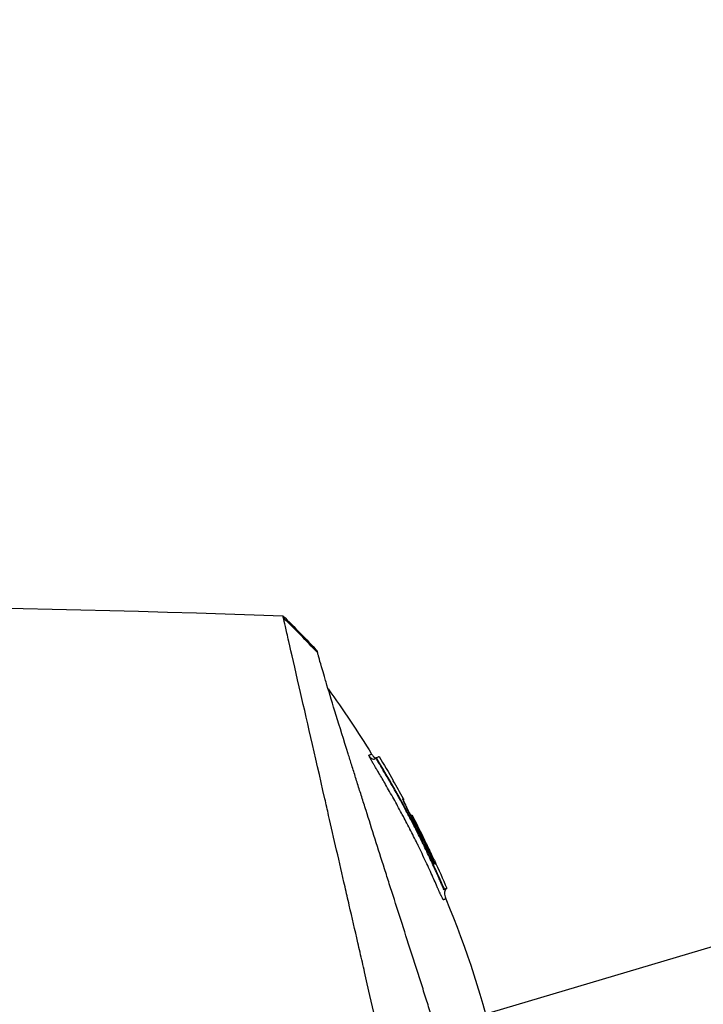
# Model space of a CAD drawing. Header units: millimetres. Extents: x 0 to 4378, y 0 to 2397.
# Tile 230 of 256: x 1623 to 1678, y 1768 to 1846. Entities that reach past the tile are written whole.
import ezdxf

# ---------------------------------------------------------------- set-up
doc = ezdxf.new("R2010")
doc.units = ezdxf.units.MM
doc.header["$LTSCALE"] = 0.2
doc.styles.add('Rainbow-4.0 Style', font='malgunsl.ttf')
doc.styles.add('Rainbow-5.0 Style', font='malgunsl.ttf')
doc.dimstyles.new('Rainbow-4.0 Style', dxfattribs={"dimtxt": 3.5, "dimasz": 2.5, "dimexe": 1, "dimexo": 1, "dimgap": 1, "dimtad": 1, "dimdsep": 46, "dimtxsty": 'Rainbow-4.0 Style', "dimcen": 0, "dimclrd": 251, "dimclre": 251, "dimclrt": 7, "dimazin": 3, "dimtp": 0.1, "dimtm": 0.1, "dimtfac": 0.61, "dimtmove": 0, "dimatfit": 3, "dimfxl": 1, "dimlwd": -1, "dimlwe": -1, "dimarcsym": 1})
doc.dimstyles.new('Rainbow-5.0 Style', dxfattribs={"dimtxt": 4.5, "dimasz": 2.5, "dimexe": 1, "dimexo": 1, "dimgap": 1, "dimtad": 1, "dimdsep": 46, "dimtxsty": 'Rainbow-5.0 Style', "dimcen": 0, "dimclrd": 251, "dimclre": 251, "dimclrt": 7, "dimazin": 3, "dimtp": 0.1, "dimtm": 0.1, "dimtfac": 0.61, "dimtmove": 0, "dimatfit": 3, "dimfxl": 1, "dimlwd": -1, "dimlwe": -1, "dimarcsym": 1})

# ---------------------------------------------------------------- blocks, each defined once
blk = doc.blocks.new('A$Ce9bf501b')
for p, q in [((34.874, 1295.923), (34.874, 1295.923)), ((39.542, 1287.611), (39.509, 1287.577)), ((39.679, 1287.343), (39.653, 1287.316)), ((44.222, 1279.16), (44.159, 1279.135)), ((44.79, 1277.393), (44.818, 1277.421)), ((44.908, 1277.106), (44.956, 1277.154)), ((45.133, 1277.225), (45.085, 1277.177))]:
    blk.add_line(p, q)
for centre, radius, start, end in [((-30.499, 1244.897), 82.251, 28.65418, 29.79857), ((-29.836, 1245.252), 81.499, 25.8226, 27.58961)]:
    blk.add_arc(centre, radius, start, end)
for centre, major_axis, ratio, start_param, end_param in [((15.153, 1260.276), (-32.061, 52.728), 0.606634, 5.046093, 5.111834), ((-25.386, 1259.206), (66.266, 26.567), 0.000011, 0.000001, 0.010494), ((-27.095, 1256.75), (68.777, 27.59), 0.000012, 0.010242, 0.035277), ((42.269, 1282.935), (-0.0464, 0.0886), 0.999416, 4.712389, 6.054856), ((42.355, 1282.944), (-0.128, 0.063), 0.594731, 5.762809, 5.790684), ((-27.844, 1254.874), (70.243, 28.124), 0.000013, 0.010001, 0.034556), ((-29.17, 1245.468), (-33.667, 73.33), 1, 4.712389, 4.762315), ((-29.467, 1245.386), (37.396, -71.919), 1, 1.521054, 1.570796), ((44.837, 1277.429), (-0.119, 0.275), 0.068449, 1.568978, 3.139771)]:
    blk.add_ellipse(centre, major_axis=major_axis, ratio=ratio, start_param=start_param, end_param=end_param)
for points in [[(-41.272, 1299.773), (-16.809, 1300.018), (7.666, 1299.715), (32.116, 1298.863)], [(32.116, 1298.863), (33.043, 1297.953), (33.951, 1297.022), (34.837, 1296.073)], [(35.702, 1293.055), (36.916, 1291.376), (38.071, 1289.651), (39.158, 1287.888)], [(39.455, 1287.527), (39.261, 1287.38), (39.119, 1287.512), (38.978, 1287.701)], [(39.457, 1287.528), (39.456, 1287.528), (39.455, 1287.527), (39.455, 1287.527)], [(39.501, 1287.569), (39.504, 1287.572), (39.506, 1287.574), (39.508, 1287.577)], [(39.508, 1287.577), (39.508, 1287.577), (39.508, 1287.577), (39.508, 1287.577)], [(39.51, 1287.568), (39.51, 1287.568), (39.51, 1287.568), (39.51, 1287.568)], [(39.51, 1287.568), (39.51, 1287.568), (39.51, 1287.568), (39.51, 1287.568)], [(39.747, 1287.693), (40.133, 1287.058), (40.511, 1286.418), (40.88, 1285.774)], [(40.88, 1285.774), (40.884, 1285.767), (40.887, 1285.759), (40.889, 1285.751)], [(41.639, 1284.323), (41.647, 1284.309), (41.65, 1284.292), (41.65, 1284.275)], [(42.257, 1283.034), (42.258, 1283.035), (42.259, 1283.035), (42.259, 1283.035)], [(42.452, 1282.782), (42.45, 1282.781), (42.422, 1282.766), (42.389, 1282.75)], [(44.141, 1279.457), (44.483, 1278.718), (44.814, 1277.974), (45.133, 1277.225)], [(44.159, 1279.135), (44.159, 1279.136), (44.158, 1279.138), (44.158, 1279.139)], [(45.133, 1277.225), (45.133, 1277.225), (45.074, 1277.201), (44.956, 1277.154)], [(45.053, 1276.384), (45.053, 1276.384), (45.053, 1276.384), (45.053, 1276.384)]]:
    blk.add_open_spline(points, degree=3)
for points, knots in [([(-41.272, 1299.773), (-41.272, 1299.773), (-41.208, 1299.708), (-40.955, 1299.455), (-40.765, 1299.266), (-40.02, 1298.52), (-39.291, 1297.792), (-38.108, 1296.608), (-37.83, 1296.33), (-37.205, 1295.706), (-36.854, 1295.354), (-35.505, 1294.006), (-34.409, 1292.909), (-32.912, 1291.412), (-32.592, 1291.093), (-31.518, 1290.019), (-30.742, 1289.242), (-29.081, 1287.582), (-28.193, 1286.694), (-26.812, 1285.313), (-26.334, 1284.835), (-25.351, 1283.852), (-24.844, 1283.345), (-23.802, 1282.303), (-23.266, 1281.766), (-21.573, 1280.074), (-20.398, 1278.899), (-18.588, 1277.089), (-17.963, 1276.464), (-16.677, 1275.178), (-16.017, 1274.518), (-14.663, 1273.164), (-13.968, 1272.469), (-12.915, 1271.416), (-12.558, 1271.059), (-11.455, 1269.956), (-10.706, 1269.207), (-8.325, 1266.827), (-6.684, 1265.184), (-4.635, 1263.137), (-4.233, 1262.735), (-3.294, 1261.796), (-2.757, 1261.258), (-1.865, 1260.366), (-1.538, 1260.04), (-1.104, 1259.606), (-1.041, 1259.543), (-0.903, 1259.404), (-0.831, 1259.332), (-0.506, 1259.007), (-0.311, 1258.812), (0.042, 1258.459), (0.138, 1258.363), (0.424, 1258.077), (0.57, 1257.931), (0.88, 1257.622), (1.032, 1257.47), (1.285, 1257.217), (1.385, 1257.116), (1.575, 1256.926), (1.657, 1256.845), (1.854, 1256.648), (1.96, 1256.541), (2.158, 1256.343), (2.248, 1256.253), (3.605, 1254.898), (4.869, 1253.633), (6.936, 1251.565), (7.741, 1250.76), (9.311, 1249.191), (10.077, 1248.425), (11.207, 1247.294), (11.575, 1246.927), (12.675, 1245.826), (13.407, 1245.095), (16.868, 1241.634), (19.539, 1238.963), (22.236, 1236.266), (22.373, 1236.129), (22.646, 1235.856), (22.782, 1235.72), (23.052, 1235.45), (23.187, 1235.315), (23.428, 1235.074), (23.535, 1234.967), (24.187, 1234.316), (24.728, 1233.774), (25.412, 1233.09), (25.563, 1232.939), (25.843, 1232.659), (25.973, 1232.529), (26.233, 1232.269), (26.363, 1232.139), (26.658, 1231.844), (26.823, 1231.68), (27.143, 1231.36), (27.298, 1231.205), (27.626, 1230.876), (27.798, 1230.704), (28.049, 1230.453), (28.127, 1230.375), (28.317, 1230.185), (28.429, 1230.073), (28.67, 1229.832), (28.8, 1229.702), (29.115, 1229.387), (29.3, 1229.202), (29.68, 1228.822), (29.874, 1228.628), (30.458, 1228.044), (30.843, 1227.659), (31.312, 1227.191), (31.4, 1227.102), (31.629, 1226.874), (31.767, 1226.735), (32.053, 1226.449), (32.199, 1226.303), (32.5, 1226.003), (32.654, 1225.848), (32.959, 1225.543), (33.11, 1225.393), (33.402, 1225.1), (33.544, 1224.958), (33.961, 1224.542), (34.231, 1224.272), (34.745, 1223.758), (34.989, 1223.513), (35.453, 1223.049), (35.673, 1222.829), (36.289, 1222.213), (36.674, 1221.829), (37.36, 1221.143), (37.666, 1220.836), (38.21, 1220.292), (38.451, 1220.051), (38.878, 1219.625), (39.066, 1219.436), (39.322, 1219.181), (39.397, 1219.105), (39.609, 1218.894), (39.739, 1218.764), (40.075, 1218.427), (40.265, 1218.238), (40.675, 1217.828), (40.862, 1217.641), (41.05, 1217.453), (41.097, 1217.406), (41.143, 1217.359), (41.155, 1217.348), (41.17, 1217.332), (41.174, 1217.329), (41.174, 1217.329)], [-21.000836, -21.000836, -21.000836, -21.000836, -20.328863, -20.328863, -19.655828, -19.655828, -18.308332, -18.308332, -17.924512, -17.924512, -17.485993, -17.485993, -16.316696, -16.316696, -16.006668, -16.006668, -15.296307, -15.296307, -14.534305, -14.534305, -14.139555, -14.139555, -13.730091, -13.730091, -13.30546, -13.30546, -12.401825, -12.401825, -11.929878, -11.929878, -11.437802, -11.437802, -10.9252, -10.9252, -10.663362, -10.663362, -10.117833, -10.117833, -8.934625, -8.934625, -8.645977, -8.645977, -8.260408, -8.260408, -8.006475, -8.006475, -7.961161, -7.961161, -7.91407, -7.91407, -7.778509, -7.778509, -7.724161, -7.724161, -7.666804, -7.666804, -7.602838, -7.602838, -7.565627, -7.565627, -7.532521, -7.532521, -7.488032, -7.488032, -7.450837, -7.450837, -6.924212, -6.924212, -6.587553, -6.587553, -6.265466, -6.265466, -6.109966, -6.109966, -5.79866, -5.79866, -4.627003, -4.627003, -4.564096, -4.564096, -4.501625, -4.501625, -4.439084, -4.439084, -4.389917, -4.389917, -4.135415, -4.135415, -4.06302, -4.06302, -4.00074, -4.00074, -3.938004, -3.938004, -3.858125, -3.858125, -3.782258, -3.782258, -3.697501, -3.697501, -3.658476, -3.658476, -3.601749, -3.601749, -3.53559, -3.53559, -3.439968, -3.439968, -3.337887, -3.337887, -3.131131, -3.131131, -3.082568, -3.082568, -3.005474, -3.005474, -2.922888, -2.922888, -2.834293, -2.834293, -2.74619, -2.74619, -2.661641, -2.661641, -2.496608, -2.496608, -2.34096, -2.34096, -2.194458, -2.194458, -1.921626, -1.921626, -1.681164, -1.681164, -1.470918, -1.470918, -1.287493, -1.287493, -1.207074, -1.207074, -1.056347, -1.056347, -0.792008, -0.792008, -0.395398, -0.395398, -0.197631, -0.197631, -0.099394, -0.099394, 0, 0, 0, 0]), ([(32.153, 1298.7), (32.153, 1298.703), (32.152, 1298.706), (32.15, 1298.714), (32.149, 1298.717), (32.147, 1298.726), (32.146, 1298.733), (32.142, 1298.75), (32.139, 1298.762), (32.132, 1298.792), (32.128, 1298.81), (32.119, 1298.85), (32.116, 1298.863), (32.116, 1298.863)], [0.000006, 0.000006, 0.000006, 0.000006, 0.0077656, 0.0077656, 0.0144608, 0.0144608, 0.0278513, 0.0278513, 0.0546324, 0.0546324, 0.1081958, 0.1081958, 0.2108493, 0.2108493, 0.2108493, 0.2108493]), ([(45.279, 1241.412), (45.158, 1241.946), (45.043, 1242.463), (44.785, 1243.597), (44.644, 1244.196), (44.369, 1245.379), (44.085, 1246.691), (43.461, 1249.352), (43.301, 1250.012), (43.101, 1250.901), (43.048, 1251.141), (42.939, 1251.626), (42.879, 1251.891), (42.736, 1252.518), (42.647, 1252.898), (42.532, 1253.4), (42.503, 1253.529), (42.365, 1254.131), (42.253, 1254.624), (41.958, 1255.913), (41.772, 1256.719), (40.768, 1261.1), (39.737, 1265.546), (38.542, 1270.837), (38.484, 1271.094), (38.363, 1271.624), (38.302, 1271.888), (38.184, 1272.401), (38.125, 1272.654), (37.834, 1273.911), (37.606, 1274.902), (37.269, 1276.374), (37.157, 1276.863), (36.594, 1279.315), (36.158, 1281.214), (35.644, 1283.462), (35.544, 1283.899), (34.642, 1287.845), (33.95, 1290.858), (33.07, 1294.701), (32.79, 1295.914), (32.474, 1297.305), (32.388, 1297.693), (32.245, 1298.317), (32.187, 1298.555), (32.153, 1298.7)], [0, 0, 0, 0, 0.224226, 0.224226, 0.438481, 0.438481, 0.643813, 0.643813, 0.718212, 0.718212, 0.74576, 0.74576, 0.776284, 0.776284, 0.820204, 0.820204, 0.834927, 0.834927, 0.896521, 0.896521, 0.995652, 0.995652, 1.428405, 1.428405, 1.450296, 1.450296, 1.471663, 1.471663, 1.492327, 1.492327, 1.574835, 1.574835, 1.616316, 1.616316, 1.784634, 1.784634, 1.826029, 1.826029, 2.164003, 2.164003, 2.373598, 2.373598, 2.479923, 2.479923, 2.586935, 2.586935, 2.586935, 2.586935]), ([(-41.463, 1297.983), (-41.463, 1297.983), (-41.463, 1297.983), (-40.702, 1297.222), (-40.259, 1296.779), (-39.525, 1296.045), (-39.352, 1295.872), (-37.708, 1294.228), (-35.653, 1292.173), (-32.572, 1289.092), (-31.861, 1288.381), (-29.383, 1285.903), (-27.504, 1284.024), (-24.501, 1281.021), (-23.423, 1279.943), (-21.16, 1277.68), (-19.969, 1276.489), (-17.452, 1273.972), (-16.121, 1272.641), (-13.316, 1269.836), (-11.838, 1268.358), (-9.577, 1266.097), (-8.801, 1265.322), (-6.721, 1263.241), (-5.411, 1261.932), (-3.783, 1260.303), (-3.457, 1259.978), (-2.924, 1259.444), (-2.726, 1259.247), (-2.315, 1258.836), (-2.157, 1258.678), (-1.816, 1258.336), (-1.636, 1258.156), (-1.299, 1257.82), (-1.143, 1257.664), (-0.705, 1257.226), (-0.424, 1256.945), (-0.065, 1256.585), (0.014, 1256.507), (0.184, 1256.336), (0.274, 1256.247), (0.584, 1255.937), (0.738, 1255.783), (1.337, 1255.184), (1.745, 1254.776), (3.801, 1252.72), (5.458, 1251.063), (7.862, 1248.659), (8.622, 1247.899), (10.836, 1245.684), (12.284, 1244.237), (15.025, 1241.496), (16.324, 1240.197), (18.192, 1238.329), (18.775, 1237.746), (20.485, 1236.036), (21.6, 1234.921), (23.703, 1232.818), (24.695, 1231.827), (26.555, 1229.966), (27.429, 1229.092), (28.668, 1227.854), (29.054, 1227.467), (29.791, 1226.731), (30.141, 1226.38), (31.134, 1225.388), (31.756, 1224.765), (32.881, 1223.641), (33.387, 1223.134), (34.718, 1221.803), (35.495, 1221.026), (36.442, 1220.079), (36.688, 1219.833), (37.328, 1219.193), (37.691, 1218.83), (38.488, 1218.033), (38.856, 1217.665), (39.168, 1217.353), (39.223, 1217.298), (39.341, 1217.181), (39.394, 1217.127), (39.465, 1217.056), (39.483, 1217.038), (39.483, 1217.038)], [-15.738203, -15.738203, -15.738203, -15.738203, -14.793481, -14.793481, -14.173934, -14.173934, -13.996984, -13.996984, -12.579476, -12.579476, -12.176243, -12.176243, -11.215253, -11.215253, -10.695697, -10.695697, -10.142358, -10.142358, -9.539575, -9.539575, -8.883963, -8.883963, -8.543526, -8.543526, -7.972636, -7.972636, -7.829924, -7.829924, -7.73886, -7.73886, -7.680875, -7.680875, -7.616244, -7.616244, -7.560081, -7.560081, -7.459116, -7.459116, -7.430908, -7.430908, -7.397967, -7.397967, -7.318024, -7.318024, -7.146824, -7.146824, -6.455961, -6.455961, -6.135134, -6.135134, -5.518203, -5.518203, -4.951279, -4.951279, -4.691225, -4.691225, -4.182012, -4.182012, -3.710062, -3.710062, -3.272291, -3.272291, -3.069642, -3.069642, -2.879581, -2.879581, -2.522736, -2.522736, -2.208798, -2.208798, -1.659444, -1.659444, -1.453529, -1.453529, -1.091939, -1.091939, -0.546675, -0.546675, -0.410051, -0.410051, -0.205023, -0.205023, 0, 0, 0, 0]), ([(34.874, 1295.923), (34.851, 1296.014), (34.839, 1296.064), (34.838, 1296.072), (34.837, 1296.073), (34.837, 1296.073), (34.837, 1296.073)], [0.0004853, 0.0004853, 0.0004853, 0.0004853, 0.914072, 0.914072, 0.914072, 0.9967356, 0.9967356, 0.9967356, 0.9967356]), ([(48.807, 1251.245), (48.62, 1251.851), (48.423, 1252.488), (48.017, 1253.802), (47.806, 1254.483), (47.156, 1256.587), (46.697, 1258.071), (45.906, 1260.635), (45.581, 1261.685), (45.163, 1263.04), (45.074, 1263.329), (44.942, 1263.757), (44.897, 1263.904), (44.633, 1264.758), (44.413, 1265.469), (44.077, 1266.557), (43.956, 1266.945), (43.704, 1267.756), (43.574, 1268.172), (43.309, 1269.017), (43.172, 1269.449), (42.895, 1270.318), (42.756, 1270.753), (42.479, 1271.616), (42.341, 1272.046), (41.642, 1274.22), (41.094, 1275.928), (40.439, 1277.98), (40.314, 1278.372), (39.933, 1279.568), (39.681, 1280.361), (39.187, 1281.913), (38.946, 1282.673), (38.597, 1283.775), (38.484, 1284.132), (38.262, 1284.835), (38.154, 1285.179), (37.942, 1285.851), (37.837, 1286.184), (37.632, 1286.836), (37.529, 1287.162), (37.387, 1287.616), (37.341, 1287.76), (36.595, 1290.139), (36.024, 1291.983), (35.561, 1293.521), (35.512, 1293.684), (35.385, 1294.112), (35.312, 1294.36), (35.149, 1294.919), (35.069, 1295.2), (34.976, 1295.536), (34.95, 1295.634), (34.906, 1295.8), (34.888, 1295.869), (34.874, 1295.923)], [0.00002, 0.00002, 0.00002, 0.00002, 0.259158, 0.259158, 0.518708, 0.518708, 1.038075, 1.038075, 1.384705, 1.384705, 1.477831, 1.477831, 1.526561, 1.526561, 1.759973, 1.759973, 1.890971, 1.890971, 2.029156, 2.029156, 2.171186, 2.171186, 2.316283, 2.316283, 2.460898, 2.460898, 3.049329, 3.049329, 3.189055, 3.189055, 3.478614, 3.478614, 3.769885, 3.769885, 3.913253, 3.913253, 4.056001, 4.056001, 4.19686, 4.19686, 4.341119, 4.341119, 4.411312, 4.411312, 5.498875, 5.498875, 5.634552, 5.634552, 5.872375, 5.872375, 6.229939, 6.229939, 6.408513, 6.408513, 6.587137, 6.587137, 6.587137, 6.587137]), ([(38.978, 1287.701), (38.967, 1287.728), (38.959, 1287.75), (38.954, 1287.767), (38.95, 1287.779), (38.948, 1287.793), (38.949, 1287.797), (38.949, 1287.799), (38.949, 1287.8), (38.95, 1287.801), (38.951, 1287.803), (38.953, 1287.804), (38.958, 1287.806), (38.961, 1287.808), (38.969, 1287.81), (38.973, 1287.812), (38.974, 1287.813), (38.974, 1287.813), (38.975, 1287.813), (38.992, 1287.82), (39.006, 1287.826), (39.021, 1287.832), (39.022, 1287.832), (39.022, 1287.833), (39.023, 1287.833), (39.053, 1287.845), (39.076, 1287.854), (39.096, 1287.863), (39.097, 1287.863), (39.097, 1287.863), (39.097, 1287.863), (39.139, 1287.88), (39.158, 1287.888), (39.158, 1287.888)], [0, 0, 0, 0, 0.03125, 0.03125, 0.03125, 0.0538826, 0.0538826, 0.0538826, 0.0625, 0.0625, 0.0625, 0.09375, 0.09375, 0.09375, 0.1203995, 0.1203995, 0.1203995, 0.125, 0.125, 0.125, 0.2456137, 0.2456137, 0.2456137, 0.25, 0.25, 0.25, 0.4970952, 0.4970952, 0.4970952, 0.5, 0.5, 0.5, 0.9991339, 0.9991339, 0.9991339, 0.9991339]), ([(39.158, 1287.888), (39.199, 1287.821), (39.244, 1287.756), (39.325, 1287.667), (39.357, 1287.637), (39.412, 1287.6), (39.433, 1287.589), (39.47, 1287.575), (39.486, 1287.571), (39.502, 1287.569)], [0, 0, 0, 0, 0.02346593, 0.02346593, 0.03626259, 0.03626259, 0.04335885, 0.04335885, 0.04811516, 0.04811516, 0.04811516, 0.04811516]), ([(39.158, 1287.888), (39.201, 1287.819), (39.247, 1287.751), (39.334, 1287.659), (39.368, 1287.627), (39.43, 1287.59), (39.455, 1287.579), (39.488, 1287.572), (39.495, 1287.57), (39.502, 1287.569)], [0, 0, 0, 0, 0.02434231, 0.02434231, 0.03801412, 0.03801412, 0.04603239, 0.04603239, 0.04810741, 0.04810741, 0.04810741, 0.04810741]), ([(44.074, 1278.01), (44.061, 1278.039), (44.048, 1278.069), (44.034, 1278.101), (43.846, 1278.52), (43.66, 1278.928), (43.474, 1279.325), (43.264, 1279.774), (43.056, 1280.208), (42.85, 1280.628), (42.829, 1280.671), (42.809, 1280.713), (42.788, 1280.755), (42.59, 1281.156), (42.395, 1281.545), (42.203, 1281.92), (42.196, 1281.932), (42.19, 1281.945), (42.184, 1281.957), (42.085, 1282.15), (41.986, 1282.341), (41.888, 1282.527), (41.791, 1282.714), (41.713, 1282.861), (41.597, 1283.078), (41.579, 1283.113), (41.56, 1283.149), (41.541, 1283.184), (41.329, 1283.579), (41.121, 1283.959), (40.917, 1284.326), (40.804, 1284.53), (40.698, 1284.719), (40.59, 1284.909), (40.487, 1285.091), (40.382, 1285.274), (40.266, 1285.476), (40.085, 1285.788), (39.912, 1286.083), (39.737, 1286.377), (39.682, 1286.471), (39.626, 1286.564), (39.57, 1286.657), (39.553, 1286.685), (39.536, 1286.713), (39.519, 1286.741), (39.483, 1286.802), (39.446, 1286.862), (39.409, 1286.923), (39.391, 1286.953), (39.373, 1286.983), (39.354, 1287.014), (39.336, 1287.044), (39.318, 1287.074), (39.3, 1287.105), (39.272, 1287.151), (39.245, 1287.197), (39.219, 1287.242), (39.211, 1287.256), (39.203, 1287.269), (39.196, 1287.283), (39.179, 1287.312), (39.163, 1287.34), (39.148, 1287.368), (39.133, 1287.395), (39.118, 1287.422), (39.104, 1287.448), (39.076, 1287.5), (39.051, 1287.548), (39.03, 1287.59), (39.019, 1287.612), (39.01, 1287.632), (39.001, 1287.65), (38.992, 1287.669), (38.985, 1287.686), (38.978, 1287.701)], [0.7479366, 0.7479366, 0.7479366, 0.7479366, 0.75, 0.75, 0.75, 0.7778267, 0.7778267, 0.7778267, 0.8093257, 0.8093257, 0.8093257, 0.8125, 0.8125, 0.8125, 0.8427642, 0.8427642, 0.8427642, 0.84375, 0.84375, 0.84375, 0.859375, 0.859375, 0.859375, 0.875, 0.875, 0.875, 0.8775605, 0.8775605, 0.8775605, 0.90625, 0.90625, 0.90625, 0.9222304, 0.9222304, 0.9222304, 0.9375, 0.9375, 0.9375, 0.9612141, 0.9612141, 0.9612141, 0.96875, 0.96875, 0.96875, 0.9710053, 0.9710053, 0.9710053, 0.9758787, 0.9758787, 0.9758787, 0.9783012, 0.9783012, 0.9783012, 0.9807089, 0.9807089, 0.9807089, 0.984375, 0.984375, 0.984375, 0.9854706, 0.9854706, 0.9854706, 0.987866, 0.987866, 0.987866, 0.9902844, 0.9902844, 0.9902844, 0.9951532, 0.9951532, 0.9951532, 0.9975841, 0.9975841, 0.9975841, 1, 1, 1, 1]), ([(39.347, 1287.481), (39.365, 1287.483), (39.362, 1287.483), (39.392, 1287.491), (39.414, 1287.501), (39.438, 1287.515), (39.444, 1287.519), (39.452, 1287.525), (39.454, 1287.526), (39.455, 1287.527)], [0.5336392, 0.5336392, 0.5336392, 0.5336392, 0.53697532, 0.53697532, 0.54707156, 0.54707156, 0.55523752, 0.55523752, 0.56271194, 0.56271194, 0.56271194, 0.56271194]), ([(39.457, 1287.528), (39.458, 1287.529), (39.459, 1287.53), (39.46, 1287.531), (39.46, 1287.531), (39.462, 1287.532), (39.462, 1287.532), (39.465, 1287.535), (39.466, 1287.536), (39.468, 1287.538), (39.469, 1287.538), (39.471, 1287.54), (39.473, 1287.542), (39.476, 1287.545), (39.478, 1287.546), (39.482, 1287.551), (39.486, 1287.554), (39.495, 1287.563), (39.502, 1287.569), (39.508, 1287.576)], [0, 0, 0, 0, 0.00146948, 0.00146948, 0.00344082, 0.00344082, 0.00640094, 0.00640094, 0.00744169, 0.00744169, 0.00794693, 0.00794693, 0.00859822, 0.00859822, 0.0093315, 0.0093315, 0.01061688, 0.01061688, 0.01339941, 0.01339941, 0.01339941, 0.01339941]), ([(39.653, 1287.316), (39.653, 1287.317), (39.587, 1287.427), (39.544, 1287.504), (39.501, 1287.581), (39.508, 1287.575), (39.508, 1287.576), (39.508, 1287.576), (39.508, 1287.577), (39.509, 1287.577)], [0, 0, 0, 0, 0.25, 0.25, 0.25, 0.5, 0.5, 0.5, 0.840661, 0.840661, 0.840661, 0.840661]), ([(39.679, 1287.343), (39.671, 1287.357), (39.662, 1287.371), (39.646, 1287.399), (39.638, 1287.413), (39.62, 1287.444), (39.611, 1287.461), (39.592, 1287.494), (39.583, 1287.511), (39.568, 1287.541), (39.561, 1287.555), (39.55, 1287.58), (39.546, 1287.59), (39.541, 1287.606), (39.541, 1287.61), (39.543, 1287.611)], [-0.04708138, -0.04708138, -0.04708138, -0.04708138, -0.04206155, -0.04206155, -0.03717867, -0.03717867, -0.03071828, -0.03071828, -0.02354661, -0.02354661, -0.01630299, -0.01630299, -0.00841386, -0.00841386, -0.00000018, -0.00000018, -0.00000018, -0.00000018]), ([(39.543, 1287.611), (39.612, 1287.639), (39.664, 1287.66), (39.731, 1287.686), (39.747, 1287.693), (39.747, 1287.693)], [-1.1132476, -1.1132476, -1.1132476, -1.1132476, -0.8232096, -0.8232096, -0.5568623, -0.5568623, -0.5568623, -0.5568623]), ([(42.192, 1282.829), (42.09, 1283.024), (41.987, 1283.218), (41.883, 1283.412), (41.591, 1283.958), (41.294, 1284.498), (40.989, 1285.036), (40.727, 1285.5), (40.461, 1285.961), (40.19, 1286.42), (40.122, 1286.535), (40.054, 1286.649), (39.985, 1286.763), (39.951, 1286.82), (39.917, 1286.878), (39.883, 1286.935), (39.866, 1286.963), (39.848, 1286.992), (39.831, 1287.02), (39.814, 1287.049), (39.797, 1287.077), (39.78, 1287.106), (39.745, 1287.163), (39.71, 1287.219), (39.676, 1287.277), (39.669, 1287.29), (39.661, 1287.303), (39.653, 1287.316)], [0.5421635, 0.5421635, 0.5421635, 0.5421635, 0.6006248, 0.6006248, 0.6006248, 0.7652776, 0.7652776, 0.7652776, 0.9072115, 0.9072115, 0.9072115, 0.942695, 0.942695, 0.942695, 0.9604367, 0.9604367, 0.9604367, 0.9693076, 0.9693076, 0.9693076, 0.9781784, 0.9781784, 0.9781784, 0.9959202, 0.9959202, 0.9959202, 1, 1, 1, 1]), ([(44.818, 1277.421), (44.077, 1279.133), (43.278, 1280.817), (41.563, 1284.127), (40.65, 1285.748), (39.679, 1287.343)], [-1.119586, -1.119586, -1.119586, -1.119586, -0.560022, -0.560022, -0.000001, -0.000001, -0.000001, -0.000001]), ([(42.388, 1282.752), (42.335, 1282.853), (42.283, 1282.954), (42.232, 1283.054), (42.181, 1283.153), (42.132, 1283.25), (42.085, 1283.344), (42.038, 1283.438), (41.993, 1283.529), (41.951, 1283.614), (41.909, 1283.699), (41.87, 1283.778), (41.836, 1283.851), (41.801, 1283.924), (41.77, 1283.99), (41.744, 1284.048), (41.718, 1284.106), (41.696, 1284.155), (41.679, 1284.195), (41.662, 1284.236), (41.65, 1284.267), (41.644, 1284.289), (41.637, 1284.31), (41.636, 1284.321), (41.639, 1284.323)], [0, 0, 0, 0, 0.125, 0.125, 0.125, 0.25, 0.25, 0.25, 0.375, 0.375, 0.375, 0.499999, 0.499999, 0.499999, 0.625, 0.625, 0.625, 0.75, 0.75, 0.75, 0.875, 0.875, 0.875, 1, 1, 1, 1]), ([(41.647, 1284.285), (41.647, 1284.285), (41.647, 1284.284), (41.649, 1284.278), (41.652, 1284.267), (41.667, 1284.226), (41.684, 1284.184), (41.739, 1284.058), (41.783, 1283.962), (41.893, 1283.732), (41.96, 1283.595), (42.107, 1283.3), (42.189, 1283.138), (42.311, 1282.901), (42.349, 1282.827), (42.388, 1282.752)], [0.0216019, 0.0216019, 0.0216019, 0.0216019, 0.0269405, 0.0269405, 0.0451373, 0.0451373, 0.0828541, 0.0828541, 0.1358956, 0.1358956, 0.1907173, 0.1907173, 0.246394, 0.246394, 0.2715432, 0.2715432, 0.2715432, 0.2715432]), ([(41.679, 1284.338), (41.68, 1284.337), (41.681, 1284.335), (41.686, 1284.323), (41.688, 1284.312), (41.69, 1284.29), (41.689, 1284.279), (41.685, 1284.259), (41.682, 1284.25), (41.675, 1284.236), (41.671, 1284.231), (41.667, 1284.226)], [-0.00087939, -0.00087939, -0.00087939, -0.00087939, 0, 0, 0.00436612, 0.00436612, 0.00867322, 0.00867322, 0.01202355, 0.01202355, 0.01406512, 0.01406512, 0.01406512, 0.01406512]), ([(42.262, 1283.036), (42.269, 1283.039), (42.276, 1283.041), (42.291, 1283.043), (42.299, 1283.043), (42.322, 1283.042), (42.338, 1283.038), (42.362, 1283.029), (42.37, 1283.024), (42.385, 1283.012), (42.391, 1283.005), (42.396, 1282.997)], [-0.01932859, -0.01932859, -0.01932859, -0.01932859, -0.01686752, -0.01686752, -0.01403596, -0.01403596, -0.0080494, -0.0080494, -0.00399872, -0.00399872, -0.00001431, -0.00001431, -0.00001431, -0.00001431]), ([(43.677, 1279.851), (43.489, 1280.249), (43.296, 1280.647), (43.102, 1281.042), (42.907, 1281.437), (42.71, 1281.829), (42.506, 1282.224), (42.403, 1282.425), (42.298, 1282.627), (42.192, 1282.829)], [0.2429801, 0.2429801, 0.2429801, 0.2429801, 0.362195, 0.362195, 0.362195, 0.4814099, 0.4814099, 0.4814099, 0.5421635, 0.5421635, 0.5421635, 0.5421635]), ([(42.357, 1282.981), (42.357, 1282.981), (42.357, 1282.98), (42.357, 1282.978), (42.357, 1282.978), (42.358, 1282.977), (42.358, 1282.976), (42.359, 1282.974), (42.359, 1282.972), (42.36, 1282.969), (42.361, 1282.969), (42.361, 1282.968), (42.362, 1282.967), (42.363, 1282.963), (42.365, 1282.959), (42.366, 1282.955), (42.368, 1282.951), (42.37, 1282.947), (42.372, 1282.943), (42.374, 1282.939), (42.376, 1282.935), (42.378, 1282.931), (42.38, 1282.927), (42.382, 1282.922), (42.384, 1282.918), (42.388, 1282.909), (42.392, 1282.9), (42.397, 1282.892), (42.4, 1282.884), (42.404, 1282.876), (42.408, 1282.868), (42.422, 1282.84), (42.437, 1282.811), (42.452, 1282.782)], [0, 0, 0, 0, 0.046422, 0.046422, 0.046422, 0.063135, 0.063135, 0.063135, 0.11053, 0.11053, 0.11053, 0.12627, 0.12627, 0.12627, 0.18889, 0.18889, 0.18889, 0.251509, 0.251509, 0.251509, 0.313558, 0.313558, 0.313558, 0.37668, 0.37668, 0.37668, 0.501837, 0.501837, 0.501837, 0.609274, 0.609274, 0.609274, 1, 1, 1, 1]), ([(43.883, 1280.007), (43.882, 1280.009), (43.881, 1280.011), (43.879, 1280.014), (43.858, 1280.059), (43.836, 1280.105), (43.813, 1280.153), (43.768, 1280.248), (43.721, 1280.346), (43.672, 1280.446), (43.624, 1280.547), (43.575, 1280.649), (43.525, 1280.751)], [0.6844931, 0.6844931, 0.6844931, 0.6844931, 0.6875004, 0.6875004, 0.6875004, 0.7500001, 0.7500001, 0.7500001, 0.8750003, 0.8750003, 0.8750003, 1, 1, 1, 1]), ([(44.141, 1279.457), (44.116, 1279.512), (44.087, 1279.574), (44.055, 1279.643), (44.021, 1279.716), (43.983, 1279.796), (43.942, 1279.881), (43.923, 1279.922), (43.903, 1279.964), (43.883, 1280.007)], [0.3828608, 0.3828608, 0.3828608, 0.3828608, 0.5000001, 0.5000001, 0.5000001, 0.6250007, 0.6250007, 0.6250007, 0.6844931, 0.6844931, 0.6844931, 0.6844931]), ([(44.79, 1277.393), (44.783, 1277.409), (44.776, 1277.425), (44.769, 1277.44), (44.763, 1277.455), (44.757, 1277.469), (44.751, 1277.483), (44.713, 1277.57), (44.675, 1277.657), (44.637, 1277.744), (44.615, 1277.794), (44.593, 1277.844), (44.571, 1277.895), (44.548, 1277.945), (44.526, 1277.996), (44.504, 1278.046), (44.414, 1278.248), (44.324, 1278.449), (44.233, 1278.65), (44.051, 1279.052), (43.866, 1279.452), (43.677, 1279.851)], [0.0000001, 0.0000001, 0.0000001, 0.0000001, 0.0045503, 0.0045503, 0.0045503, 0.0087839, 0.0087839, 0.0087839, 0.034354, 0.034354, 0.034354, 0.0492559, 0.0492559, 0.0492559, 0.0641577, 0.0641577, 0.0641577, 0.1237652, 0.1237652, 0.1237652, 0.2429801, 0.2429801, 0.2429801, 0.2429801]), ([(44.126, 1279.208), (44.129, 1279.208), (44.132, 1279.208), (44.153, 1279.206), (44.17, 1279.201), (44.194, 1279.189), (44.201, 1279.184), (44.215, 1279.172), (44.22, 1279.166), (44.222, 1279.16)], [0.00339509, 0.00339509, 0.00339509, 0.00339509, 0.00434697, 0.00434697, 0.00936629, 0.00936629, 0.01210725, 0.01210725, 0.01541577, 0.01541577, 0.01541577, 0.01541577]), ([(44.67, 1276.665), (44.664, 1276.678), (44.657, 1276.691), (44.651, 1276.705), (44.645, 1276.718), (44.638, 1276.732), (44.632, 1276.746), (44.618, 1276.774), (44.605, 1276.803), (44.591, 1276.833), (44.564, 1276.894), (44.536, 1276.955), (44.509, 1277.017), (44.495, 1277.048), (44.482, 1277.079), (44.469, 1277.11), (44.458, 1277.134), (44.448, 1277.158), (44.437, 1277.182), (44.435, 1277.188), (44.433, 1277.193), (44.43, 1277.199), (44.409, 1277.249), (44.387, 1277.298), (44.365, 1277.348), (44.349, 1277.387), (44.332, 1277.425), (44.315, 1277.465), (44.231, 1277.655), (44.16, 1277.817), (44.074, 1278.01)], [0.71415673, 0.71415673, 0.71415673, 0.71415673, 0.71531044, 0.71531044, 0.71531044, 0.7164591, 0.7164591, 0.7164591, 0.71875, 0.71875, 0.71875, 0.72340425, 0.72340425, 0.72340425, 0.72567726, 0.72567726, 0.72567726, 0.72744673, 0.72744673, 0.72744673, 0.72785169, 0.72785169, 0.72785169, 0.73155671, 0.73155671, 0.73155671, 0.734375, 0.734375, 0.734375, 0.74793659, 0.74793659, 0.74793659, 0.74793659]), ([(44.908, 1277.106), (44.907, 1277.106), (44.906, 1277.106), (44.904, 1277.109), (44.902, 1277.112), (44.901, 1277.115), (44.899, 1277.119), (44.896, 1277.124), (44.894, 1277.131), (44.89, 1277.14), (44.887, 1277.148), (44.883, 1277.158), (44.879, 1277.168), (44.869, 1277.196), (44.857, 1277.231), (44.842, 1277.269), (44.832, 1277.296), (44.819, 1277.324), (44.807, 1277.353), (44.801, 1277.366), (44.795, 1277.38), (44.79, 1277.393)], [0, 0, 0, 0, 0.113476, 0.113476, 0.113476, 0.199772, 0.199772, 0.199772, 0.314498, 0.314498, 0.314498, 0.426157, 0.426157, 0.426157, 0.710514, 0.710514, 0.710514, 0.908214, 0.908214, 0.908214, 1, 1, 1, 1]), ([(45.085, 1277.177), (45.086, 1277.177), (45.081, 1277.175), (45.072, 1277.172), (45.063, 1277.168), (45.05, 1277.163), (45.032, 1277.156), (45.015, 1277.149), (44.992, 1277.14), (44.966, 1277.129), (44.959, 1277.126), (44.952, 1277.124), (44.945, 1277.121), (44.942, 1277.119), (44.938, 1277.118), (44.934, 1277.116), (44.931, 1277.115), (44.927, 1277.113), (44.923, 1277.112), (44.919, 1277.11), (44.915, 1277.109), (44.911, 1277.107), (44.91, 1277.107), (44.909, 1277.106), (44.908, 1277.106)], [0.5000607, 0.5000607, 0.5000607, 0.5000607, 0.636912, 0.636912, 0.636912, 0.773829, 0.773829, 0.773829, 0.9107426, 0.9107426, 0.9107426, 0.944971, 0.944971, 0.944971, 0.9620852, 0.9620852, 0.9620852, 0.9791994, 0.9791994, 0.9791994, 0.9963136, 0.9963136, 0.9963136, 0.9999009, 0.9999009, 0.9999009, 0.9999009]), ([(45.085, 1277.177), (45.052, 1277.143), (45.023, 1277.104), (44.978, 1277.017), (44.963, 1276.969), (44.947, 1276.868), (44.946, 1276.816), (44.956, 1276.695), (44.971, 1276.626), (45.008, 1276.5), (45.029, 1276.441), (45.053, 1276.384)], [0, 0, 0, 0, 0.01428743, 0.01428743, 0.02928516, 0.02928516, 0.04474988, 0.04474988, 0.06569789, 0.06569789, 0.08425725, 0.08425725, 0.08425725, 0.08425725]), ([(44.818, 1276.382), (44.816, 1276.385), (44.814, 1276.389), (44.812, 1276.392), (44.804, 1276.406), (44.795, 1276.421), (44.786, 1276.438), (44.767, 1276.472), (44.746, 1276.512), (44.724, 1276.556), (44.712, 1276.579), (44.701, 1276.602), (44.688, 1276.627), (44.682, 1276.64), (44.676, 1276.652), (44.67, 1276.665)], [0.703125, 0.703125, 0.703125, 0.703125, 0.70373263, 0.70373263, 0.70373263, 0.70603388, 0.70603388, 0.70603388, 0.71067629, 0.71067629, 0.71067629, 0.71299904, 0.71299904, 0.71299904, 0.71415673, 0.71415673, 0.71415673, 0.71415673]), ([(45.053, 1276.384), (45.053, 1276.384), (45.047, 1276.382), (45.038, 1276.378), (45.032, 1276.376), (45.025, 1276.373), (45.016, 1276.37), (45.009, 1276.367), (45.001, 1276.364), (44.992, 1276.36), (44.985, 1276.357), (44.977, 1276.354), (44.968, 1276.35), (44.958, 1276.346), (44.947, 1276.341), (44.934, 1276.336), (44.929, 1276.334), (44.923, 1276.332), (44.917, 1276.33), (44.917, 1276.329), (44.916, 1276.329), (44.915, 1276.329), (44.912, 1276.328), (44.908, 1276.326), (44.905, 1276.325), (44.901, 1276.323), (44.9, 1276.323), (44.894, 1276.321), (44.889, 1276.319), (44.885, 1276.317), (44.881, 1276.316), (44.88, 1276.316), (44.88, 1276.316), (44.879, 1276.315), (44.877, 1276.315), (44.876, 1276.314), (44.876, 1276.314), (44.875, 1276.314), (44.874, 1276.314), (44.872, 1276.313), (44.871, 1276.313), (44.869, 1276.314), (44.866, 1276.316), (44.866, 1276.316), (44.865, 1276.317), (44.865, 1276.317), (44.857, 1276.324), (44.847, 1276.337), (44.834, 1276.356), (44.829, 1276.364), (44.824, 1276.372), (44.818, 1276.382)], [0.5675012, 0.5675012, 0.5675012, 0.5675012, 0.6039167, 0.6039167, 0.6039167, 0.625, 0.625, 0.625, 0.6420973, 0.6420973, 0.6420973, 0.65625, 0.65625, 0.65625, 0.671875, 0.671875, 0.671875, 0.6787717, 0.6787717, 0.6787717, 0.6796875, 0.6796875, 0.6796875, 0.6835937, 0.6835937, 0.6835937, 0.6875, 0.6875, 0.6875, 0.6906377, 0.6906377, 0.6906377, 0.6914062, 0.6914062, 0.6914062, 0.6933594, 0.6933594, 0.6933594, 0.6953125, 0.6953125, 0.6953125, 0.6969329, 0.6969329, 0.6969329, 0.6972656, 0.6972656, 0.6972656, 0.7014726, 0.7014726, 0.7014726, 0.703125, 0.703125, 0.703125, 0.703125]), ([(45.053, 1276.384), (48.339, 1268.475), (50.347, 1259.95), (51.272, 1249.967), (51.373, 1248.508), (51.487, 1246.112), (51.518, 1245.175), (51.546, 1243.711), (51.553, 1243.16), (51.555, 1242.657)], [0, 0, 0, 0, 2.569332, 2.569332, 3.007712, 3.007712, 3.288956, 3.288956, 3.446993, 3.446993, 3.446993, 3.446993])]:
    blk.add_open_spline(points, degree=3, knots=knots)
blk = doc.blocks.new('*D148')
at = {"color": 251, "linetype": 'ByBlock', "transparency": 16777216}
for p, q in [((1483.192, 1869.115), (1834.854, 1869.115)), ((1829.854, 681.615), (1829.854, 1856.615)), ((1617.144, 669.115), (1834.854, 669.115))]:
    blk.add_line(p, q, dxfattribs=at)
at = {"color": 251, "transparency": 16777216}
for points in [[(1827.77, 1856.615), (1831.937, 1856.615), (1829.854, 1869.115)], [(1827.77, 681.615), (1831.937, 681.615), (1829.854, 669.115)]]:
    blk.add_solid(points, dxfattribs=at)
at = {"layer": 'Defpoints', "color": 0, "transparency": 16777216}
for p in [(1478.192, 1869.115), (1829.854, 1869.115), (1612.144, 669.115)]:
    blk.add_point(p, dxfattribs=at)
at = {"color": 7, "transparency": 16777216, "insert": (1815.753, 1269.115), "char_height": 17.5, "attachment_point": 5, "rotation": 90, "style": 'Rainbow-4.0 Style'}
blk.add_mtext('1200', dxfattribs=at)
blk = doc.blocks.new('*D149')
at = {"color": 251, "linetype": 'ByBlock', "transparency": 16777216}
for p, q in [((1556.641, 1869.115), (1778.892, 1869.115)), ((1773.892, 1770.915), (1773.892, 1856.615)), ((1667.341, 1758.415), (1778.892, 1758.415))]:
    blk.add_line(p, q, dxfattribs=at)
at = {"color": 251, "transparency": 16777216}
for points in [[(1771.809, 1856.615), (1775.976, 1856.615), (1773.892, 1869.115)], [(1771.809, 1770.915), (1775.976, 1770.915), (1773.892, 1758.415)]]:
    blk.add_solid(points, dxfattribs=at)
at = {"layer": 'Defpoints', "color": 0, "transparency": 16777216}
for p in [(1551.641, 1869.115), (1773.892, 1869.115), (1662.341, 1758.415)]:
    blk.add_point(p, dxfattribs=at)
at = {"color": 7, "transparency": 16777216, "insert": (1759.791, 1813.765), "char_height": 17.5, "attachment_point": 5, "rotation": 90, "style": 'Rainbow-4.0 Style'}
blk.add_mtext('110.7', dxfattribs=at)

msp = doc.modelspace()

# ---------------------------------------------------------------- block references
msp.add_blockref('A$Ce9bf501b', (1612.144, 499.915))

# ---------------------------------------------------------------- dimensions: what is measured, and where the dimension line sits
for base, p1, p2, picture, middle in [((1829.854, 1869.115), (1612.144, 669.115), (1478.192, 1869.115), '*D148', (1815.753, 1269.115)), ((1773.892, 1869.115), (1662.341, 1758.415), (1551.641, 1869.115), '*D149', (1759.791, 1813.765))]:
    dim = msp.add_linear_dim(base=base, p1=p1, p2=p2, angle=90, dimstyle='Rainbow-4.0 Style', override={"dimscale": 5})
    dim.commit()
    dim.dimension.update_dxf_attribs({"geometry": picture, "text_midpoint": middle})

# ---------------------------------------------------------------- leaders
at = {"annotation_type": 0, "has_hookline": 1, "hookline_direction": 0, "text_width": 115.187}
msp.add_leader([(1612.144, 1752.883), (1918.262, 1843.646), (1930.762, 1843.646)], dimstyle='Rainbow-5.0 Style', override={"dimscale": 5, "dimgap": 1, "dimtad": 1}, dxfattribs=at)

doc.saveas('drawing.dxf')
